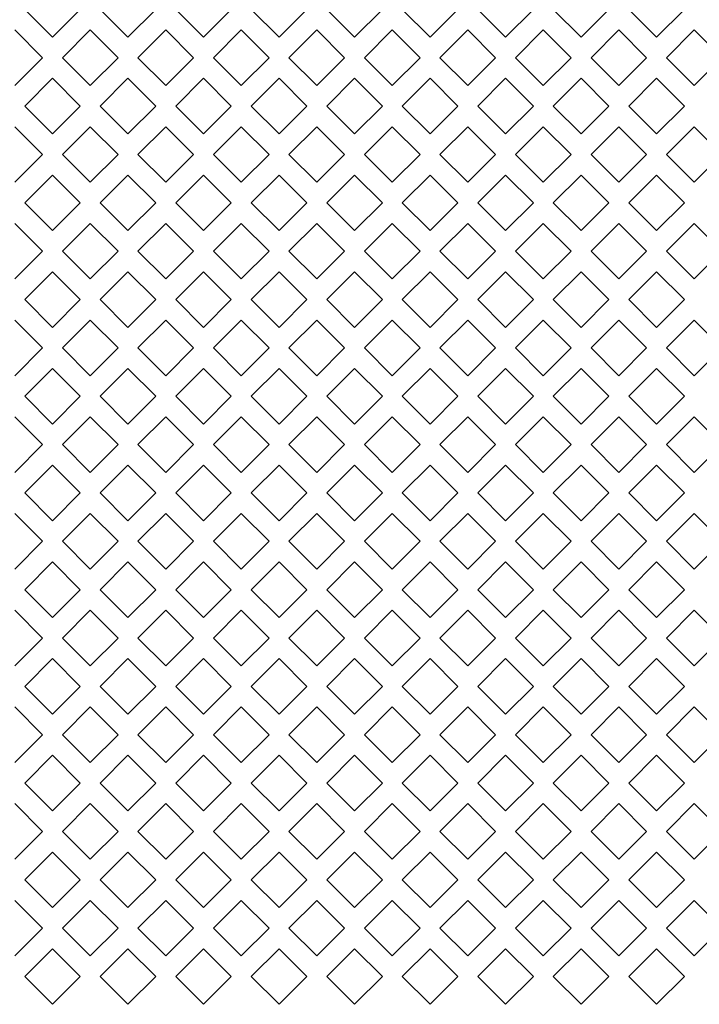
# Model space of a CAD drawing. Header units: millimetres. Extents: x 38 to 253, y 25 to 200.
# Tile 6 of 71: x 49.52 to 55.28, y 89.73 to 98.08. Entities that reach past the tile are written whole.
import ezdxf

# ---------------------------------------------------------------- set-up
doc = ezdxf.new("R2010")
doc.units = ezdxf.units.MM

msp = doc.modelspace()

# ---------------------------------------------------------------- linework, layer by layer
at = {"color": 7, "linetype": 'Continuous', "lineweight": 15}
for p, q in [((49.79424, 97.92718), (49.55854, 98.16288)), ((50.02994, 98.16288), (49.79424, 97.92718)), ((50.43424, 97.92718), (50.19854, 98.16288)), ((50.66994, 98.16288), (50.43424, 97.92718)), ((51.07424, 97.92718), (50.83854, 98.16288)), ((51.30994, 98.16288), (51.07424, 97.92718)), ((51.71424, 97.92718), (51.47854, 98.16288)), ((51.94994, 98.16288), (51.71424, 97.92718)), ((52.35424, 97.92718), (52.11854, 98.16288)), ((52.58994, 98.16288), (52.35424, 97.92718)), ((52.99424, 97.92718), (52.75854, 98.16288)), ((53.22994, 98.16288), (52.99424, 97.92718)), ((53.63424, 97.92718), (53.39854, 98.16288)), ((53.86994, 98.16288), (53.63424, 97.92718)), ((54.27424, 97.92718), (54.03854, 98.16288)), ((54.50994, 98.16288), (54.27424, 97.92718)), ((54.91424, 97.92718), (54.67854, 98.16288)), ((55.14994, 98.16288), (54.91424, 97.92718)), ((49.47424, 97.98858), (49.70994, 97.75288)), ((49.87854, 97.75288), (50.11424, 97.98858)), ((50.11424, 97.98858), (50.34994, 97.75288)), ((50.51854, 97.75288), (50.75424, 97.98858)), ((50.75424, 97.98858), (50.98994, 97.75288)), ((51.15854, 97.75288), (51.39424, 97.98858)), ((51.39424, 97.98858), (51.62994, 97.75288)), ((51.79854, 97.75288), (52.03424, 97.98858)), ((52.03424, 97.98858), (52.26994, 97.75288)), ((52.43854, 97.75288), (52.67424, 97.98858)), ((52.67424, 97.98858), (52.90994, 97.75288)), ((53.07854, 97.75288), (53.31424, 97.98858)), ((53.31424, 97.98858), (53.54994, 97.75288)), ((53.71854, 97.75288), (53.95424, 97.98858)), ((53.95424, 97.98858), (54.18994, 97.75288)), ((54.35854, 97.75288), (54.59424, 97.98858)), ((54.59424, 97.98858), (54.82994, 97.75288)), ((54.99854, 97.75288), (55.23424, 97.98858)), ((55.23424, 97.98858), (55.46994, 97.75288)), ((49.70994, 97.75288), (49.47424, 97.51718)), ((50.11424, 97.51718), (49.87854, 97.75288)), ((50.34994, 97.75288), (50.11424, 97.51718)), ((50.75424, 97.51718), (50.51854, 97.75288)), ((50.98994, 97.75288), (50.75424, 97.51718)), ((51.39424, 97.51718), (51.15854, 97.75288)), ((51.62994, 97.75288), (51.39424, 97.51718)), ((52.03424, 97.51718), (51.79854, 97.75288)), ((52.26994, 97.75288), (52.03424, 97.51718)), ((52.67424, 97.51718), (52.43854, 97.75288)), ((52.90994, 97.75288), (52.67424, 97.51718)), ((53.31424, 97.51718), (53.07854, 97.75288)), ((53.54994, 97.75288), (53.31424, 97.51718)), ((53.95424, 97.51718), (53.71854, 97.75288)), ((54.18994, 97.75288), (53.95424, 97.51718)), ((54.59424, 97.51718), (54.35854, 97.75288)), ((54.82994, 97.75288), (54.59424, 97.51718)), ((55.23424, 97.51718), (54.99854, 97.75288)), ((55.46994, 97.75288), (55.23424, 97.51718)), ((49.55854, 97.34288), (49.79424, 97.57858)), ((49.79424, 97.57858), (50.02994, 97.34288)), ((50.19854, 97.34288), (50.43424, 97.57858)), ((50.43424, 97.57858), (50.66994, 97.34288)), ((50.83854, 97.34288), (51.07424, 97.57858)), ((51.07424, 97.57858), (51.30994, 97.34288)), ((51.47854, 97.34288), (51.71424, 97.57858)), ((51.71424, 97.57858), (51.94994, 97.34288)), ((52.11854, 97.34288), (52.35424, 97.57858)), ((52.35424, 97.57858), (52.58994, 97.34288)), ((52.75854, 97.34288), (52.99424, 97.57858)), ((52.99424, 97.57858), (53.22994, 97.34288)), ((53.39854, 97.34288), (53.63424, 97.57858)), ((53.63424, 97.57858), (53.86994, 97.34288)), ((54.03854, 97.34288), (54.27424, 97.57858)), ((54.27424, 97.57858), (54.50994, 97.34288)), ((54.67854, 97.34288), (54.91424, 97.57858)), ((54.91424, 97.57858), (55.14994, 97.34288)), ((49.79424, 97.10718), (49.55854, 97.34288)), ((50.02994, 97.34288), (49.79424, 97.10718)), ((50.43424, 97.10718), (50.19854, 97.34288)), ((50.66994, 97.34288), (50.43424, 97.10718)), ((51.07424, 97.10718), (50.83854, 97.34288)), ((51.30994, 97.34288), (51.07424, 97.10718)), ((51.71424, 97.10718), (51.47854, 97.34288)), ((51.94994, 97.34288), (51.71424, 97.10718)), ((52.35424, 97.10718), (52.11854, 97.34288)), ((52.58994, 97.34288), (52.35424, 97.10718)), ((52.99424, 97.10718), (52.75854, 97.34288)), ((53.22994, 97.34288), (52.99424, 97.10718)), ((53.63424, 97.10718), (53.39854, 97.34288)), ((53.86994, 97.34288), (53.63424, 97.10718)), ((54.27424, 97.10718), (54.03854, 97.34288)), ((54.50994, 97.34288), (54.27424, 97.10718)), ((54.91424, 97.10718), (54.67854, 97.34288)), ((55.14994, 97.34288), (54.91424, 97.10718)), ((49.47424, 97.16859), (49.70994, 96.93288)), ((49.87854, 96.93288), (50.11424, 97.16859)), ((50.11424, 97.16859), (50.34994, 96.93288)), ((50.51854, 96.93288), (50.75424, 97.16859)), ((50.75424, 97.16859), (50.98994, 96.93288)), ((51.15854, 96.93288), (51.39424, 97.16859)), ((51.39424, 97.16859), (51.62994, 96.93288)), ((51.79854, 96.93288), (52.03424, 97.16859)), ((52.03424, 97.16859), (52.26994, 96.93288)), ((52.43854, 96.93288), (52.67424, 97.16859)), ((52.67424, 97.16859), (52.90994, 96.93288)), ((53.07854, 96.93288), (53.31424, 97.16859)), ((53.31424, 97.16859), (53.54994, 96.93288)), ((53.71854, 96.93288), (53.95424, 97.16859)), ((53.95424, 97.16859), (54.18994, 96.93288)), ((54.35854, 96.93288), (54.59424, 97.16859)), ((54.59424, 97.16859), (54.82994, 96.93288)), ((54.99854, 96.93288), (55.23424, 97.16859)), ((55.23424, 97.16859), (55.46994, 96.93288)), ((49.70994, 96.93288), (49.47424, 96.69718)), ((50.11424, 96.69718), (49.87854, 96.93288)), ((50.34994, 96.93288), (50.11424, 96.69718)), ((50.75424, 96.69718), (50.51854, 96.93288)), ((50.98994, 96.93288), (50.75424, 96.69718)), ((51.39424, 96.69718), (51.15854, 96.93288)), ((51.62994, 96.93288), (51.39424, 96.69718)), ((52.03424, 96.69718), (51.79854, 96.93288)), ((52.26994, 96.93288), (52.03424, 96.69718)), ((52.67424, 96.69718), (52.43854, 96.93288)), ((52.90994, 96.93288), (52.67424, 96.69718)), ((53.31424, 96.69718), (53.07854, 96.93288)), ((53.54994, 96.93288), (53.31424, 96.69718)), ((53.95424, 96.69718), (53.71854, 96.93288)), ((54.18994, 96.93288), (53.95424, 96.69718)), ((54.59424, 96.69718), (54.35854, 96.93288)), ((54.82994, 96.93288), (54.59424, 96.69718)), ((55.23424, 96.69718), (54.99854, 96.93288)), ((55.46994, 96.93288), (55.23424, 96.69718)), ((49.55854, 96.52288), (49.79424, 96.75858)), ((49.79424, 96.75858), (50.02994, 96.52288)), ((50.19854, 96.52288), (50.43424, 96.75858)), ((50.43424, 96.75858), (50.66994, 96.52288)), ((50.83854, 96.52288), (51.07424, 96.75858)), ((51.07424, 96.75858), (51.30994, 96.52288)), ((51.47854, 96.52288), (51.71424, 96.75858)), ((51.71424, 96.75858), (51.94994, 96.52288)), ((52.11854, 96.52288), (52.35424, 96.75858)), ((52.35424, 96.75858), (52.58994, 96.52288)), ((52.75854, 96.52288), (52.99424, 96.75858)), ((52.99424, 96.75858), (53.22994, 96.52288)), ((53.39854, 96.52288), (53.63424, 96.75858)), ((53.63424, 96.75858), (53.86994, 96.52288)), ((54.03854, 96.52288), (54.27424, 96.75858)), ((54.27424, 96.75858), (54.50994, 96.52288)), ((54.67854, 96.52288), (54.91424, 96.75858)), ((54.91424, 96.75858), (55.14994, 96.52288)), ((49.79424, 96.28718), (49.55854, 96.52288)), ((50.02994, 96.52288), (49.79424, 96.28718)), ((50.43424, 96.28718), (50.19854, 96.52288)), ((50.66994, 96.52288), (50.43424, 96.28718)), ((51.07424, 96.28718), (50.83854, 96.52288)), ((51.30994, 96.52288), (51.07424, 96.28718)), ((51.71424, 96.28718), (51.47854, 96.52288)), ((51.94994, 96.52288), (51.71424, 96.28718)), ((52.35424, 96.28718), (52.11854, 96.52288)), ((52.58994, 96.52288), (52.35424, 96.28718)), ((52.99424, 96.28718), (52.75854, 96.52288)), ((53.22994, 96.52288), (52.99424, 96.28718)), ((53.63424, 96.28718), (53.39854, 96.52288)), ((53.86994, 96.52288), (53.63424, 96.28718)), ((54.27424, 96.28718), (54.03854, 96.52288)), ((54.50994, 96.52288), (54.27424, 96.28718)), ((54.91424, 96.28718), (54.67854, 96.52288)), ((55.14994, 96.52288), (54.91424, 96.28718)), ((49.47424, 96.34858), (49.70994, 96.11288)), ((49.87854, 96.11288), (50.11424, 96.34858)), ((50.11424, 96.34858), (50.34994, 96.11288)), ((50.51854, 96.11288), (50.75424, 96.34858)), ((50.75424, 96.34858), (50.98994, 96.11288)), ((51.15854, 96.11288), (51.39424, 96.34858)), ((51.39424, 96.34858), (51.62994, 96.11288)), ((51.79854, 96.11288), (52.03424, 96.34858)), ((52.03424, 96.34858), (52.26994, 96.11288)), ((52.43854, 96.11288), (52.67424, 96.34858)), ((52.67424, 96.34858), (52.90994, 96.11288)), ((53.07854, 96.11288), (53.31424, 96.34858)), ((53.31424, 96.34858), (53.54994, 96.11288)), ((53.71854, 96.11288), (53.95424, 96.34858)), ((53.95424, 96.34858), (54.18994, 96.11288)), ((54.35854, 96.11288), (54.59424, 96.34858)), ((54.59424, 96.34858), (54.82994, 96.11288)), ((54.99854, 96.11288), (55.23424, 96.34858)), ((55.23424, 96.34858), (55.46994, 96.11288)), ((49.70994, 96.11288), (49.47424, 95.87718)), ((50.11424, 95.87718), (49.87854, 96.11288)), ((50.34994, 96.11288), (50.11424, 95.87718)), ((50.75424, 95.87718), (50.51854, 96.11288)), ((50.98994, 96.11288), (50.75424, 95.87718)), ((51.39424, 95.87718), (51.15854, 96.11288)), ((51.62994, 96.11288), (51.39424, 95.87718)), ((52.03424, 95.87718), (51.79854, 96.11288)), ((52.26994, 96.11288), (52.03424, 95.87718)), ((52.67424, 95.87718), (52.43854, 96.11288)), ((52.90994, 96.11288), (52.67424, 95.87718)), ((53.31424, 95.87718), (53.07854, 96.11288)), ((53.54994, 96.11288), (53.31424, 95.87718)), ((53.95424, 95.87718), (53.71854, 96.11288)), ((54.18994, 96.11288), (53.95424, 95.87718)), ((54.59424, 95.87718), (54.35854, 96.11288)), ((54.82994, 96.11288), (54.59424, 95.87718)), ((55.23424, 95.87718), (54.99854, 96.11288)), ((55.46994, 96.11288), (55.23424, 95.87718)), ((49.55854, 95.70288), (49.79424, 95.93858)), ((49.79424, 95.93858), (50.02994, 95.70288)), ((50.19854, 95.70288), (50.43424, 95.93858)), ((50.43424, 95.93858), (50.66994, 95.70288)), ((50.83854, 95.70288), (51.07424, 95.93858)), ((51.07424, 95.93858), (51.30994, 95.70288)), ((51.47854, 95.70288), (51.71424, 95.93858)), ((51.71424, 95.93858), (51.94994, 95.70288)), ((52.11854, 95.70288), (52.35424, 95.93858)), ((52.35424, 95.93858), (52.58994, 95.70288)), ((52.75854, 95.70288), (52.99424, 95.93858)), ((52.99424, 95.93858), (53.22994, 95.70288)), ((53.39854, 95.70288), (53.63424, 95.93858)), ((53.63424, 95.93858), (53.86994, 95.70288)), ((54.03854, 95.70288), (54.27424, 95.93858)), ((54.27424, 95.93858), (54.50994, 95.70288)), ((54.67854, 95.70288), (54.91424, 95.93858)), ((54.91424, 95.93858), (55.14994, 95.70288)), ((49.79424, 95.46718), (49.55854, 95.70288)), ((50.02994, 95.70288), (49.79424, 95.46718)), ((50.43424, 95.46718), (50.19854, 95.70288)), ((50.66994, 95.70288), (50.43424, 95.46718)), ((51.07424, 95.46718), (50.83854, 95.70288)), ((51.30994, 95.70288), (51.07424, 95.46718)), ((51.71424, 95.46718), (51.47854, 95.70288)), ((51.94994, 95.70288), (51.71424, 95.46718)), ((52.35424, 95.46718), (52.11854, 95.70288)), ((52.58994, 95.70288), (52.35424, 95.46718)), ((52.99424, 95.46718), (52.75854, 95.70288)), ((53.22994, 95.70288), (52.99424, 95.46718)), ((53.63424, 95.46718), (53.39854, 95.70288)), ((53.86994, 95.70288), (53.63424, 95.46718)), ((54.27424, 95.46718), (54.03854, 95.70288)), ((54.50994, 95.70288), (54.27424, 95.46718)), ((54.91424, 95.46718), (54.67854, 95.70288)), ((55.14994, 95.70288), (54.91424, 95.46718)), ((49.47424, 95.52858), (49.70994, 95.29288)), ((49.87854, 95.29288), (50.11424, 95.52858)), ((50.11424, 95.52858), (50.34994, 95.29288)), ((50.51854, 95.29288), (50.75424, 95.52858)), ((50.75424, 95.52858), (50.98994, 95.29288)), ((51.15854, 95.29288), (51.39424, 95.52858)), ((51.39424, 95.52858), (51.62994, 95.29288)), ((51.79854, 95.29288), (52.03424, 95.52858)), ((52.03424, 95.52858), (52.26994, 95.29288)), ((52.43854, 95.29288), (52.67424, 95.52858)), ((52.67424, 95.52858), (52.90994, 95.29288)), ((53.07854, 95.29288), (53.31424, 95.52858)), ((53.31424, 95.52858), (53.54994, 95.29288)), ((53.71854, 95.29288), (53.95424, 95.52858)), ((53.95424, 95.52858), (54.18994, 95.29288)), ((54.35854, 95.29288), (54.59424, 95.52858)), ((54.59424, 95.52858), (54.82994, 95.29288)), ((54.99854, 95.29288), (55.23424, 95.52858)), ((55.23424, 95.52858), (55.46994, 95.29288)), ((49.70994, 95.29288), (49.47424, 95.05718)), ((50.11424, 95.05718), (49.87854, 95.29288)), ((50.34994, 95.29288), (50.11424, 95.05718)), ((50.75424, 95.05718), (50.51854, 95.29288)), ((50.98994, 95.29288), (50.75424, 95.05718)), ((51.39424, 95.05718), (51.15854, 95.29288)), ((51.62994, 95.29288), (51.39424, 95.05718)), ((52.03424, 95.05718), (51.79854, 95.29288)), ((52.26994, 95.29288), (52.03424, 95.05718)), ((52.67424, 95.05718), (52.43854, 95.29288)), ((52.90994, 95.29288), (52.67424, 95.05718)), ((53.31424, 95.05718), (53.07854, 95.29288)), ((53.54994, 95.29288), (53.31424, 95.05718)), ((53.95424, 95.05718), (53.71854, 95.29288)), ((54.18994, 95.29288), (53.95424, 95.05718)), ((54.59424, 95.05718), (54.35854, 95.29288)), ((54.82994, 95.29288), (54.59424, 95.05718)), ((55.23424, 95.05718), (54.99854, 95.29288)), ((55.46994, 95.29288), (55.23424, 95.05718)), ((49.55854, 94.88288), (49.79424, 95.11858)), ((49.79424, 95.11858), (50.02994, 94.88288)), ((50.19854, 94.88288), (50.43424, 95.11858)), ((50.43424, 95.11858), (50.66994, 94.88288)), ((50.83854, 94.88288), (51.07424, 95.11858)), ((51.07424, 95.11858), (51.30994, 94.88288)), ((51.47854, 94.88288), (51.71424, 95.11858)), ((51.71424, 95.11858), (51.94994, 94.88288)), ((52.11854, 94.88288), (52.35424, 95.11858)), ((52.35424, 95.11858), (52.58994, 94.88288)), ((52.75854, 94.88288), (52.99424, 95.11858)), ((52.99424, 95.11858), (53.22994, 94.88288)), ((53.39854, 94.88288), (53.63424, 95.11858)), ((53.63424, 95.11858), (53.86994, 94.88288)), ((54.03854, 94.88288), (54.27424, 95.11858)), ((54.27424, 95.11858), (54.50994, 94.88288)), ((54.67854, 94.88288), (54.91424, 95.11858)), ((54.91424, 95.11858), (55.14994, 94.88288)), ((49.79424, 94.64718), (49.55854, 94.88288)), ((50.02994, 94.88288), (49.79424, 94.64718)), ((50.43424, 94.64718), (50.19854, 94.88288)), ((50.66994, 94.88288), (50.43424, 94.64718)), ((51.07424, 94.64718), (50.83854, 94.88288)), ((51.30994, 94.88288), (51.07424, 94.64718)), ((51.71424, 94.64718), (51.47854, 94.88288)), ((51.94994, 94.88288), (51.71424, 94.64718)), ((52.35424, 94.64718), (52.11854, 94.88288)), ((52.58994, 94.88288), (52.35424, 94.64718)), ((52.99424, 94.64718), (52.75854, 94.88288)), ((53.22994, 94.88288), (52.99424, 94.64718)), ((53.63424, 94.64718), (53.39854, 94.88288)), ((53.86994, 94.88288), (53.63424, 94.64718)), ((54.27424, 94.64718), (54.03854, 94.88288)), ((54.50994, 94.88288), (54.27424, 94.64718)), ((54.91424, 94.64718), (54.67854, 94.88288)), ((55.14994, 94.88288), (54.91424, 94.64718)), ((49.47424, 94.70858), (49.70994, 94.47288)), ((49.87854, 94.47288), (50.11424, 94.70858)), ((50.11424, 94.70858), (50.34994, 94.47288)), ((50.51854, 94.47288), (50.75424, 94.70858)), ((50.75424, 94.70858), (50.98994, 94.47288)), ((51.15854, 94.47288), (51.39424, 94.70858)), ((51.39424, 94.70858), (51.62994, 94.47288)), ((51.79854, 94.47288), (52.03424, 94.70858)), ((52.03424, 94.70858), (52.26994, 94.47288)), ((52.43854, 94.47288), (52.67424, 94.70858)), ((52.67424, 94.70858), (52.90994, 94.47288)), ((53.07854, 94.47288), (53.31424, 94.70858)), ((53.31424, 94.70858), (53.54994, 94.47288)), ((53.71854, 94.47288), (53.95424, 94.70858)), ((53.95424, 94.70858), (54.18994, 94.47288)), ((54.35854, 94.47288), (54.59424, 94.70858)), ((54.59424, 94.70858), (54.82994, 94.47288)), ((54.99854, 94.47288), (55.23424, 94.70858)), ((55.23424, 94.70858), (55.46994, 94.47288)), ((49.70994, 94.47288), (49.47424, 94.23718)), ((50.11424, 94.23718), (49.87854, 94.47288)), ((50.34994, 94.47288), (50.11424, 94.23718)), ((50.75424, 94.23718), (50.51854, 94.47288)), ((50.98994, 94.47288), (50.75424, 94.23718)), ((51.39424, 94.23718), (51.15854, 94.47288)), ((51.62994, 94.47288), (51.39424, 94.23718)), ((52.03424, 94.23718), (51.79854, 94.47288)), ((52.26994, 94.47288), (52.03424, 94.23718)), ((52.67424, 94.23718), (52.43854, 94.47288)), ((52.90994, 94.47288), (52.67424, 94.23718)), ((53.31424, 94.23718), (53.07854, 94.47288)), ((53.54994, 94.47288), (53.31424, 94.23718)), ((53.95424, 94.23718), (53.71854, 94.47288)), ((54.18994, 94.47288), (53.95424, 94.23718)), ((54.59424, 94.23718), (54.35854, 94.47288)), ((54.82994, 94.47288), (54.59424, 94.23718)), ((55.23424, 94.23718), (54.99854, 94.47288)), ((55.46994, 94.47288), (55.23424, 94.23718)), ((49.55854, 94.06288), (49.79424, 94.29859)), ((49.79424, 94.29859), (50.02994, 94.06288)), ((50.19854, 94.06288), (50.43424, 94.29859)), ((50.43424, 94.29859), (50.66994, 94.06288)), ((50.83854, 94.06288), (51.07424, 94.29859)), ((51.07424, 94.29859), (51.30994, 94.06288)), ((51.47854, 94.06288), (51.71424, 94.29859)), ((51.71424, 94.29859), (51.94994, 94.06288)), ((52.11854, 94.06288), (52.35424, 94.29859)), ((52.35424, 94.29859), (52.58994, 94.06288)), ((52.75854, 94.06288), (52.99424, 94.29859)), ((52.99424, 94.29859), (53.22994, 94.06288)), ((53.39854, 94.06288), (53.63424, 94.29859)), ((53.63424, 94.29859), (53.86994, 94.06288)), ((54.03854, 94.06288), (54.27424, 94.29859)), ((54.27424, 94.29859), (54.50994, 94.06288)), ((54.67854, 94.06288), (54.91424, 94.29859)), ((54.91424, 94.29859), (55.14994, 94.06288)), ((49.79424, 93.82718), (49.55854, 94.06288)), ((50.02994, 94.06288), (49.79424, 93.82718)), ((50.43424, 93.82718), (50.19854, 94.06288)), ((50.66994, 94.06288), (50.43424, 93.82718)), ((51.07424, 93.82718), (50.83854, 94.06288)), ((51.30994, 94.06288), (51.07424, 93.82718)), ((51.71424, 93.82718), (51.47854, 94.06288)), ((51.94994, 94.06288), (51.71424, 93.82718)), ((52.35424, 93.82718), (52.11854, 94.06288)), ((52.58994, 94.06288), (52.35424, 93.82718)), ((52.99424, 93.82718), (52.75854, 94.06288)), ((53.22994, 94.06288), (52.99424, 93.82718)), ((53.63424, 93.82718), (53.39854, 94.06288)), ((53.86994, 94.06288), (53.63424, 93.82718)), ((54.27424, 93.82718), (54.03854, 94.06288)), ((54.50994, 94.06288), (54.27424, 93.82718)), ((54.91424, 93.82718), (54.67854, 94.06288)), ((55.14994, 94.06288), (54.91424, 93.82718)), ((49.47424, 93.88859), (49.70994, 93.65288)), ((49.87854, 93.65288), (50.11424, 93.88859)), ((50.11424, 93.88859), (50.34994, 93.65288)), ((50.51854, 93.65288), (50.75424, 93.88859)), ((50.75424, 93.88859), (50.98994, 93.65288)), ((51.15854, 93.65288), (51.39424, 93.88859)), ((51.39424, 93.88859), (51.62994, 93.65288)), ((51.79854, 93.65288), (52.03424, 93.88859)), ((52.03424, 93.88859), (52.26994, 93.65288)), ((52.43854, 93.65288), (52.67424, 93.88859)), ((52.67424, 93.88859), (52.90994, 93.65288)), ((53.07854, 93.65288), (53.31424, 93.88859)), ((53.31424, 93.88859), (53.54994, 93.65288)), ((53.71854, 93.65288), (53.95424, 93.88859)), ((53.95424, 93.88859), (54.18994, 93.65288)), ((54.35854, 93.65288), (54.59424, 93.88859)), ((54.59424, 93.88859), (54.82994, 93.65288)), ((54.99854, 93.65288), (55.23424, 93.88859)), ((55.23424, 93.88859), (55.46994, 93.65288)), ((49.70994, 93.65288), (49.47424, 93.41718)), ((50.11424, 93.41718), (49.87854, 93.65288)), ((50.34994, 93.65288), (50.11424, 93.41718)), ((50.75424, 93.41718), (50.51854, 93.65288)), ((50.98994, 93.65288), (50.75424, 93.41718)), ((51.39424, 93.41718), (51.15854, 93.65288)), ((51.62994, 93.65288), (51.39424, 93.41718)), ((52.03424, 93.41718), (51.79854, 93.65288)), ((52.26994, 93.65288), (52.03424, 93.41718)), ((52.67424, 93.41718), (52.43854, 93.65288)), ((52.90994, 93.65288), (52.67424, 93.41718)), ((53.31424, 93.41718), (53.07854, 93.65288)), ((53.54994, 93.65288), (53.31424, 93.41718)), ((53.95424, 93.41718), (53.71854, 93.65288)), ((54.18994, 93.65288), (53.95424, 93.41718)), ((54.59424, 93.41718), (54.35854, 93.65288)), ((54.82994, 93.65288), (54.59424, 93.41718)), ((55.23424, 93.41718), (54.99854, 93.65288)), ((55.46994, 93.65288), (55.23424, 93.41718)), ((49.55854, 93.24288), (49.79424, 93.47859)), ((49.79424, 93.47859), (50.02994, 93.24288)), ((50.19854, 93.24288), (50.43424, 93.47859)), ((50.43424, 93.47859), (50.66994, 93.24288)), ((50.83854, 93.24288), (51.07424, 93.47859)), ((51.07424, 93.47859), (51.30994, 93.24288)), ((51.47854, 93.24288), (51.71424, 93.47859)), ((51.71424, 93.47859), (51.94994, 93.24288)), ((52.11854, 93.24288), (52.35424, 93.47859)), ((52.35424, 93.47859), (52.58994, 93.24288)), ((52.75854, 93.24288), (52.99424, 93.47859)), ((52.99424, 93.47859), (53.22994, 93.24288)), ((53.39854, 93.24288), (53.63424, 93.47859)), ((53.63424, 93.47859), (53.86994, 93.24288)), ((54.03854, 93.24288), (54.27424, 93.47859)), ((54.27424, 93.47859), (54.50994, 93.24288)), ((54.67854, 93.24288), (54.91424, 93.47859)), ((54.91424, 93.47859), (55.14994, 93.24288)), ((49.79424, 93.00718), (49.55854, 93.24288)), ((50.02994, 93.24288), (49.79424, 93.00718)), ((50.43424, 93.00718), (50.19854, 93.24288)), ((50.66994, 93.24288), (50.43424, 93.00718)), ((51.07424, 93.00718), (50.83854, 93.24288)), ((51.30994, 93.24288), (51.07424, 93.00718)), ((51.71424, 93.00718), (51.47854, 93.24288)), ((51.94994, 93.24288), (51.71424, 93.00718)), ((52.35424, 93.00718), (52.11854, 93.24288)), ((52.58994, 93.24288), (52.35424, 93.00718)), ((52.99424, 93.00718), (52.75854, 93.24288)), ((53.22994, 93.24288), (52.99424, 93.00718)), ((53.63424, 93.00718), (53.39854, 93.24288)), ((53.86994, 93.24288), (53.63424, 93.00718)), ((54.27424, 93.00718), (54.03854, 93.24288)), ((54.50994, 93.24288), (54.27424, 93.00718)), ((54.91424, 93.00718), (54.67854, 93.24288)), ((55.14994, 93.24288), (54.91424, 93.00718)), ((49.47424, 93.06858), (49.70994, 92.83288)), ((49.87854, 92.83288), (50.11424, 93.06858)), ((50.11424, 93.06858), (50.34994, 92.83288)), ((50.51854, 92.83288), (50.75424, 93.06858)), ((50.75424, 93.06858), (50.98994, 92.83288)), ((51.15854, 92.83288), (51.39424, 93.06858)), ((51.39424, 93.06858), (51.62994, 92.83288)), ((51.79854, 92.83288), (52.03424, 93.06858)), ((52.03424, 93.06858), (52.26994, 92.83288)), ((52.43854, 92.83288), (52.67424, 93.06858)), ((52.67424, 93.06858), (52.90994, 92.83288)), ((53.07854, 92.83288), (53.31424, 93.06858)), ((53.31424, 93.06858), (53.54994, 92.83288)), ((53.71854, 92.83288), (53.95424, 93.06858)), ((53.95424, 93.06858), (54.18994, 92.83288)), ((54.35854, 92.83288), (54.59424, 93.06858)), ((54.59424, 93.06858), (54.82994, 92.83288)), ((54.99854, 92.83288), (55.23424, 93.06858)), ((55.23424, 93.06858), (55.46994, 92.83288)), ((49.70994, 92.83288), (49.47424, 92.59718)), ((50.11424, 92.59718), (49.87854, 92.83288)), ((50.34994, 92.83288), (50.11424, 92.59718)), ((50.75424, 92.59718), (50.51854, 92.83288)), ((50.98994, 92.83288), (50.75424, 92.59718)), ((51.39424, 92.59718), (51.15854, 92.83288)), ((51.62994, 92.83288), (51.39424, 92.59718)), ((52.03424, 92.59718), (51.79854, 92.83288)), ((52.26994, 92.83288), (52.03424, 92.59718)), ((52.67424, 92.59718), (52.43854, 92.83288)), ((52.90994, 92.83288), (52.67424, 92.59718)), ((53.31424, 92.59718), (53.07854, 92.83288)), ((53.54994, 92.83288), (53.31424, 92.59718)), ((53.95424, 92.59718), (53.71854, 92.83288)), ((54.18994, 92.83288), (53.95424, 92.59718)), ((54.59424, 92.59718), (54.35854, 92.83288)), ((54.82994, 92.83288), (54.59424, 92.59718)), ((55.23424, 92.59718), (54.99854, 92.83288)), ((55.46994, 92.83288), (55.23424, 92.59718)), ((49.55854, 92.42288), (49.79424, 92.65858)), ((49.79424, 92.65858), (50.02994, 92.42288)), ((50.19854, 92.42288), (50.43424, 92.65858)), ((50.43424, 92.65858), (50.66994, 92.42288)), ((50.83854, 92.42288), (51.07424, 92.65858)), ((51.07424, 92.65858), (51.30994, 92.42288)), ((51.47854, 92.42288), (51.71424, 92.65858)), ((51.71424, 92.65858), (51.94994, 92.42288)), ((52.11854, 92.42288), (52.35424, 92.65858)), ((52.35424, 92.65858), (52.58994, 92.42288)), ((52.75854, 92.42288), (52.99424, 92.65858)), ((52.99424, 92.65858), (53.22994, 92.42288)), ((53.39854, 92.42288), (53.63424, 92.65858)), ((53.63424, 92.65858), (53.86994, 92.42288)), ((54.03854, 92.42288), (54.27424, 92.65858)), ((54.27424, 92.65858), (54.50994, 92.42288)), ((54.67854, 92.42288), (54.91424, 92.65858)), ((54.91424, 92.65858), (55.14994, 92.42288)), ((49.79424, 92.18718), (49.55854, 92.42288)), ((50.02994, 92.42288), (49.79424, 92.18718)), ((50.43424, 92.18718), (50.19854, 92.42288)), ((50.66994, 92.42288), (50.43424, 92.18718)), ((51.07424, 92.18718), (50.83854, 92.42288)), ((51.30994, 92.42288), (51.07424, 92.18718)), ((51.71424, 92.18718), (51.47854, 92.42288)), ((51.94994, 92.42288), (51.71424, 92.18718)), ((52.35424, 92.18718), (52.11854, 92.42288)), ((52.58994, 92.42288), (52.35424, 92.18718)), ((52.99424, 92.18718), (52.75854, 92.42288)), ((53.22994, 92.42288), (52.99424, 92.18718)), ((53.63424, 92.18718), (53.39854, 92.42288)), ((53.86994, 92.42288), (53.63424, 92.18718)), ((54.27424, 92.18718), (54.03854, 92.42288)), ((54.50994, 92.42288), (54.27424, 92.18718)), ((54.91424, 92.18718), (54.67854, 92.42288)), ((55.14994, 92.42288), (54.91424, 92.18718)), ((49.47424, 92.24858), (49.70994, 92.01288)), ((49.87854, 92.01288), (50.11424, 92.24858)), ((50.11424, 92.24858), (50.34994, 92.01288)), ((50.51854, 92.01288), (50.75424, 92.24858)), ((50.75424, 92.24858), (50.98994, 92.01288)), ((51.15854, 92.01288), (51.39424, 92.24858)), ((51.39424, 92.24858), (51.62994, 92.01288)), ((51.79854, 92.01288), (52.03424, 92.24858)), ((52.03424, 92.24858), (52.26994, 92.01288)), ((52.43854, 92.01288), (52.67424, 92.24858)), ((52.67424, 92.24858), (52.90994, 92.01288)), ((53.07854, 92.01288), (53.31424, 92.24858)), ((53.31424, 92.24858), (53.54994, 92.01288)), ((53.71854, 92.01288), (53.95424, 92.24858)), ((53.95424, 92.24858), (54.18994, 92.01288)), ((54.35854, 92.01288), (54.59424, 92.24858)), ((54.59424, 92.24858), (54.82994, 92.01288)), ((54.99854, 92.01288), (55.23424, 92.24858)), ((55.23424, 92.24858), (55.46994, 92.01288)), ((49.70994, 92.01288), (49.47424, 91.77718)), ((50.11424, 91.77718), (49.87854, 92.01288)), ((50.34994, 92.01288), (50.11424, 91.77718)), ((50.75424, 91.77718), (50.51854, 92.01288)), ((50.98994, 92.01288), (50.75424, 91.77718)), ((51.39424, 91.77718), (51.15854, 92.01288)), ((51.62994, 92.01288), (51.39424, 91.77718)), ((52.03424, 91.77718), (51.79854, 92.01288)), ((52.26994, 92.01288), (52.03424, 91.77718)), ((52.67424, 91.77718), (52.43854, 92.01288)), ((52.90994, 92.01288), (52.67424, 91.77718)), ((53.31424, 91.77718), (53.07854, 92.01288)), ((53.54994, 92.01288), (53.31424, 91.77718)), ((53.95424, 91.77718), (53.71854, 92.01288)), ((54.18994, 92.01288), (53.95424, 91.77718)), ((54.59424, 91.77718), (54.35854, 92.01288)), ((54.82994, 92.01288), (54.59424, 91.77718)), ((55.23424, 91.77718), (54.99854, 92.01288)), ((55.46994, 92.01288), (55.23424, 91.77718)), ((49.55854, 91.60288), (49.79424, 91.83858)), ((49.79424, 91.83858), (50.02994, 91.60288)), ((50.19854, 91.60288), (50.43424, 91.83858)), ((50.43424, 91.83858), (50.66994, 91.60288)), ((50.83854, 91.60288), (51.07424, 91.83858)), ((51.07424, 91.83858), (51.30994, 91.60288)), ((51.47854, 91.60288), (51.71424, 91.83858)), ((51.71424, 91.83858), (51.94994, 91.60288)), ((52.11854, 91.60288), (52.35424, 91.83858)), ((52.35424, 91.83858), (52.58994, 91.60288)), ((52.75854, 91.60288), (52.99424, 91.83858)), ((52.99424, 91.83858), (53.22994, 91.60288)), ((53.39854, 91.60288), (53.63424, 91.83858)), ((53.63424, 91.83858), (53.86994, 91.60288)), ((54.03854, 91.60288), (54.27424, 91.83858)), ((54.27424, 91.83858), (54.50994, 91.60288)), ((54.67854, 91.60288), (54.91424, 91.83858)), ((54.91424, 91.83858), (55.14994, 91.60288)), ((49.79424, 91.36718), (49.55854, 91.60288)), ((50.02994, 91.60288), (49.79424, 91.36718)), ((50.43424, 91.36718), (50.19854, 91.60288)), ((50.66994, 91.60288), (50.43424, 91.36718)), ((51.07424, 91.36718), (50.83854, 91.60288)), ((51.30994, 91.60288), (51.07424, 91.36718)), ((51.71424, 91.36718), (51.47854, 91.60288)), ((51.94994, 91.60288), (51.71424, 91.36718)), ((52.35424, 91.36718), (52.11854, 91.60288)), ((52.58994, 91.60288), (52.35424, 91.36718)), ((52.99424, 91.36718), (52.75854, 91.60288)), ((53.22994, 91.60288), (52.99424, 91.36718)), ((53.63424, 91.36718), (53.39854, 91.60288)), ((53.86994, 91.60288), (53.63424, 91.36718)), ((54.27424, 91.36718), (54.03854, 91.60288)), ((54.50994, 91.60288), (54.27424, 91.36718)), ((54.91424, 91.36718), (54.67854, 91.60288)), ((55.14994, 91.60288), (54.91424, 91.36718)), ((49.47424, 91.42858), (49.70994, 91.19288)), ((49.87854, 91.19288), (50.11424, 91.42858)), ((50.11424, 91.42858), (50.34994, 91.19288)), ((50.51854, 91.19288), (50.75424, 91.42858)), ((50.75424, 91.42858), (50.98994, 91.19288)), ((51.15854, 91.19288), (51.39424, 91.42858)), ((51.39424, 91.42858), (51.62994, 91.19288)), ((51.79854, 91.19288), (52.03424, 91.42858)), ((52.03424, 91.42858), (52.26994, 91.19288)), ((52.43854, 91.19288), (52.67424, 91.42858)), ((52.67424, 91.42858), (52.90994, 91.19288)), ((53.07854, 91.19288), (53.31424, 91.42858)), ((53.31424, 91.42858), (53.54994, 91.19288)), ((53.71854, 91.19288), (53.95424, 91.42858)), ((53.95424, 91.42858), (54.18994, 91.19288)), ((54.35854, 91.19288), (54.59424, 91.42858)), ((54.59424, 91.42858), (54.82994, 91.19288)), ((54.99854, 91.19288), (55.23424, 91.42858)), ((55.23424, 91.42858), (55.46994, 91.19288)), ((49.70994, 91.19288), (49.47424, 90.95718)), ((50.11424, 90.95718), (49.87854, 91.19288)), ((50.34994, 91.19288), (50.11424, 90.95718)), ((50.75424, 90.95718), (50.51854, 91.19288)), ((50.98994, 91.19288), (50.75424, 90.95718)), ((51.39424, 90.95718), (51.15854, 91.19288)), ((51.62994, 91.19288), (51.39424, 90.95718)), ((52.03424, 90.95718), (51.79854, 91.19288)), ((52.26994, 91.19288), (52.03424, 90.95718)), ((52.67424, 90.95718), (52.43854, 91.19288)), ((52.90994, 91.19288), (52.67424, 90.95718)), ((53.31424, 90.95718), (53.07854, 91.19288)), ((53.54994, 91.19288), (53.31424, 90.95718)), ((53.95424, 90.95718), (53.71854, 91.19288)), ((54.18994, 91.19288), (53.95424, 90.95718)), ((54.59424, 90.95718), (54.35854, 91.19288)), ((54.82994, 91.19288), (54.59424, 90.95718)), ((55.23424, 90.95718), (54.99854, 91.19288)), ((55.46994, 91.19288), (55.23424, 90.95718)), ((49.55854, 90.78288), (49.79424, 91.01859)), ((49.79424, 91.01859), (50.02994, 90.78288)), ((50.19854, 90.78288), (50.43424, 91.01859)), ((50.43424, 91.01859), (50.66994, 90.78288)), ((50.83854, 90.78288), (51.07424, 91.01859)), ((51.07424, 91.01859), (51.30994, 90.78288)), ((51.47854, 90.78288), (51.71424, 91.01859)), ((51.71424, 91.01859), (51.94994, 90.78288)), ((52.11854, 90.78288), (52.35424, 91.01859)), ((52.35424, 91.01859), (52.58994, 90.78288)), ((52.75854, 90.78288), (52.99424, 91.01859)), ((52.99424, 91.01859), (53.22994, 90.78288)), ((53.39854, 90.78288), (53.63424, 91.01859)), ((53.63424, 91.01859), (53.86994, 90.78288)), ((54.03854, 90.78288), (54.27424, 91.01859)), ((54.27424, 91.01859), (54.50994, 90.78288)), ((54.67854, 90.78288), (54.91424, 91.01859)), ((54.91424, 91.01859), (55.14994, 90.78288)), ((49.79424, 90.54718), (49.55854, 90.78288)), ((50.02994, 90.78288), (49.79424, 90.54718)), ((50.43424, 90.54718), (50.19854, 90.78288)), ((50.66994, 90.78288), (50.43424, 90.54718)), ((51.07424, 90.54718), (50.83854, 90.78288)), ((51.30994, 90.78288), (51.07424, 90.54718)), ((51.71424, 90.54718), (51.47854, 90.78288)), ((51.94994, 90.78288), (51.71424, 90.54718)), ((52.35424, 90.54718), (52.11854, 90.78288)), ((52.58994, 90.78288), (52.35424, 90.54718)), ((52.99424, 90.54718), (52.75854, 90.78288)), ((53.22994, 90.78288), (52.99424, 90.54718)), ((53.63424, 90.54718), (53.39854, 90.78288)), ((53.86994, 90.78288), (53.63424, 90.54718)), ((54.27424, 90.54718), (54.03854, 90.78288)), ((54.50994, 90.78288), (54.27424, 90.54718)), ((54.91424, 90.54718), (54.67854, 90.78288)), ((55.14994, 90.78288), (54.91424, 90.54718)), ((49.47424, 90.60859), (49.70994, 90.37288)), ((49.87854, 90.37288), (50.11424, 90.60859)), ((50.11424, 90.60859), (50.34994, 90.37288)), ((50.51854, 90.37288), (50.75424, 90.60859)), ((50.75424, 90.60859), (50.98994, 90.37288)), ((51.15854, 90.37288), (51.39424, 90.60859)), ((51.39424, 90.60859), (51.62994, 90.37288)), ((51.79854, 90.37288), (52.03424, 90.60859)), ((52.03424, 90.60859), (52.26994, 90.37288)), ((52.43854, 90.37288), (52.67424, 90.60859)), ((52.67424, 90.60859), (52.90994, 90.37288)), ((53.07854, 90.37288), (53.31424, 90.60859)), ((53.31424, 90.60859), (53.54994, 90.37288)), ((53.71854, 90.37288), (53.95424, 90.60859)), ((53.95424, 90.60859), (54.18994, 90.37288)), ((54.35854, 90.37288), (54.59424, 90.60859)), ((54.59424, 90.60859), (54.82994, 90.37288)), ((54.99854, 90.37288), (55.23424, 90.60859)), ((55.23424, 90.60859), (55.46994, 90.37288)), ((49.70994, 90.37288), (49.47424, 90.13718)), ((50.11424, 90.13718), (49.87854, 90.37288)), ((50.34994, 90.37288), (50.11424, 90.13718)), ((50.75424, 90.13718), (50.51854, 90.37288)), ((50.98994, 90.37288), (50.75424, 90.13718)), ((51.39424, 90.13718), (51.15854, 90.37288)), ((51.62994, 90.37288), (51.39424, 90.13718)), ((52.03424, 90.13718), (51.79854, 90.37288)), ((52.26994, 90.37288), (52.03424, 90.13718)), ((52.67424, 90.13718), (52.43854, 90.37288)), ((52.90994, 90.37288), (52.67424, 90.13718)), ((53.31424, 90.13718), (53.07854, 90.37288)), ((53.54994, 90.37288), (53.31424, 90.13718)), ((53.95424, 90.13718), (53.71854, 90.37288)), ((54.18994, 90.37288), (53.95424, 90.13718)), ((54.59424, 90.13718), (54.35854, 90.37288)), ((54.82994, 90.37288), (54.59424, 90.13718)), ((55.23424, 90.13718), (54.99854, 90.37288)), ((55.46994, 90.37288), (55.23424, 90.13718)), ((49.55854, 89.96288), (49.79424, 90.19859)), ((49.79424, 90.19859), (50.02994, 89.96288)), ((50.19854, 89.96288), (50.43424, 90.19859)), ((50.43424, 90.19859), (50.66994, 89.96288)), ((50.83854, 89.96288), (51.07424, 90.19859)), ((51.07424, 90.19859), (51.30994, 89.96288)), ((51.47854, 89.96288), (51.71424, 90.19859)), ((51.71424, 90.19859), (51.94994, 89.96288)), ((52.11854, 89.96288), (52.35424, 90.19859)), ((52.35424, 90.19859), (52.58994, 89.96288)), ((52.75854, 89.96288), (52.99424, 90.19859)), ((52.99424, 90.19859), (53.22994, 89.96288)), ((53.39854, 89.96288), (53.63424, 90.19859)), ((53.63424, 90.19859), (53.86994, 89.96288)), ((54.03854, 89.96288), (54.27424, 90.19859)), ((54.27424, 90.19859), (54.50994, 89.96288)), ((54.67854, 89.96288), (54.91424, 90.19859)), ((54.91424, 90.19859), (55.14994, 89.96288)), ((49.79424, 89.72718), (49.55854, 89.96288)), ((50.02994, 89.96288), (49.79424, 89.72718)), ((50.43424, 89.72718), (50.19854, 89.96288)), ((50.66994, 89.96288), (50.43424, 89.72718)), ((51.07424, 89.72718), (50.83854, 89.96288)), ((51.30994, 89.96288), (51.07424, 89.72718)), ((51.71424, 89.72718), (51.47854, 89.96288)), ((51.94994, 89.96288), (51.71424, 89.72718)), ((52.35424, 89.72718), (52.11854, 89.96288)), ((52.58994, 89.96288), (52.35424, 89.72718)), ((52.99424, 89.72718), (52.75854, 89.96288)), ((53.22994, 89.96288), (52.99424, 89.72718)), ((53.63424, 89.72718), (53.39854, 89.96288)), ((53.86994, 89.96288), (53.63424, 89.72718)), ((54.27424, 89.72718), (54.03854, 89.96288)), ((54.50994, 89.96288), (54.27424, 89.72718)), ((54.91424, 89.72718), (54.67854, 89.96288)), ((55.14994, 89.96288), (54.91424, 89.72718))]:
    msp.add_line(p, q, dxfattribs=at)

doc.saveas('drawing.dxf')
